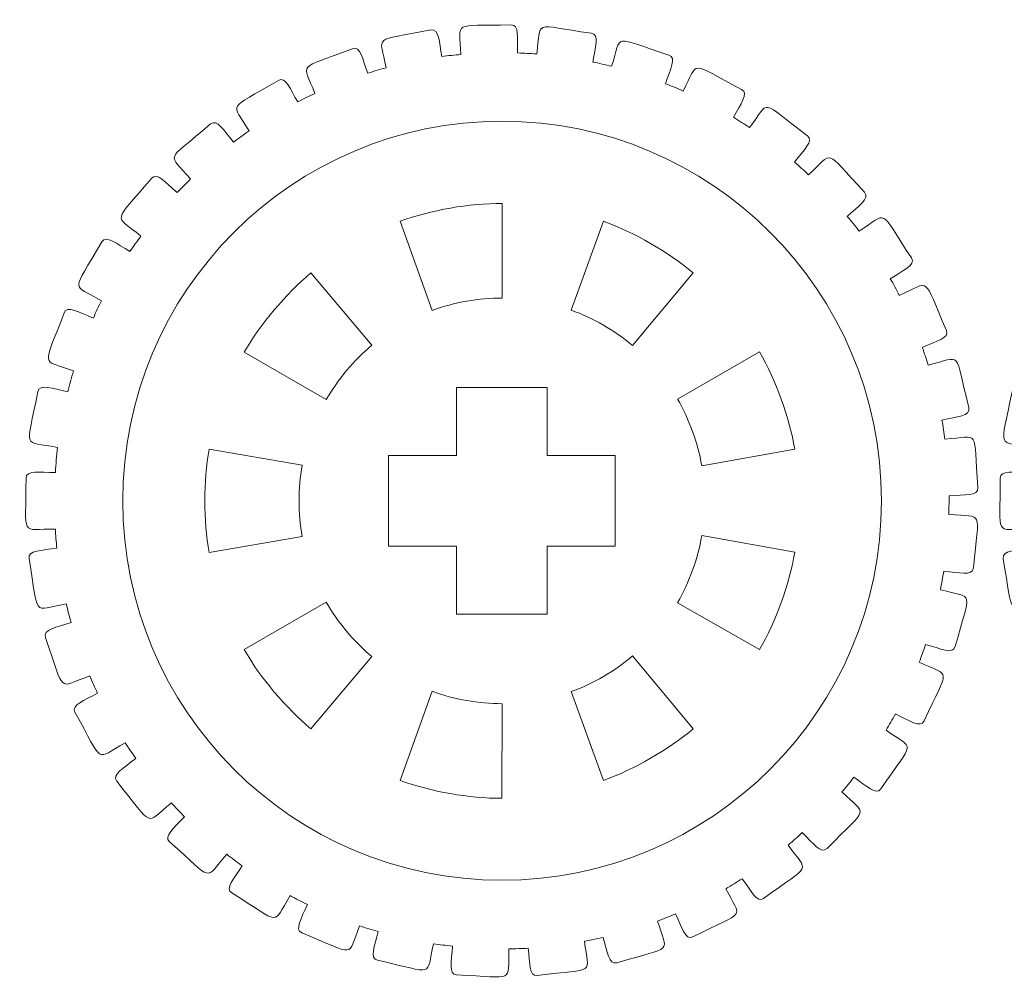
# Model space of a CAD drawing. Header units: millimetres. Extents: x -1094 to 1155, y -1556 to 1707.
# Tile 71 of 149: x -360 to -327, y 717 to 749. Entities that reach past the tile are written whole.
import ezdxf

# ---------------------------------------------------------------- set-up
doc = ezdxf.new("R2010")
doc.units = ezdxf.units.MM
doc.header["$MEASUREMENT"] = 0
doc.layers.add('Layer 1', color=7, linetype='Continuous')

msp = doc.modelspace()

# ---------------------------------------------------------------- linework, layer by layer
at = {"layer": 'Layer 1', "color": 250, "lineweight": 9}
for points, knots in [([(-359.4508, 733.8838), (-359.4508, 734.1638), (-358.9908, 734.0738), (-358.4808, 734.0738), (-358.4808, 734.0738), (-358.4608, 734.3538), (-358.4408, 734.6338), (-358.4108, 734.9038), (-358.4108, 734.9038), (-359.5908, 735.1338), (-359.4408, 734.7738), (-359.0608, 736.7438), (-359.0608, 736.7438), (-359.0108, 737.0238), (-358.5708, 736.8438), (-358.0708, 736.7438), (-358.0708, 736.7438), (-358.0108, 736.9738), (-357.9508, 737.2038), (-357.8808, 737.4338), (-357.8808, 737.4338), (-358.9808, 737.8438), (-358.8908, 737.4738), (-358.1908, 739.3538), (-358.1908, 739.3538), (-358.0908, 739.6138), (-357.7008, 739.3638), (-357.2208, 739.1838), (-357.2208, 739.1838), (-357.1408, 739.3838), (-357.0508, 739.5738), (-356.9508, 739.7538), (-356.9508, 739.7538), (-357.9708, 740.3438), (-357.9408, 739.9638), (-356.9408, 741.7038), (-356.9408, 741.7038), (-356.7908, 741.9438), (-356.4508, 741.6338), (-356.0108, 741.3838), (-356.0108, 741.3838), (-355.9008, 741.5538), (-355.7708, 741.7238), (-355.6508, 741.8938), (-355.6508, 741.8938), (-356.5508, 742.6438), (-356.5908, 742.2638), (-355.3008, 743.8038), (-355.3008, 743.8038), (-355.1208, 744.0238), (-354.8408, 743.6638), (-354.4508, 743.3338), (-354.4508, 743.3338), (-354.3008, 743.4838), (-354.1608, 743.6338), (-354.0108, 743.7838), (-354.0108, 743.7838), (-354.7608, 744.6738), (-354.8708, 744.3038), (-353.3408, 745.6038), (-353.3408, 745.6038), (-353.1308, 745.7838), (-352.9008, 745.3838), (-352.5808, 745.0038), (-352.5808, 745.0038), (-352.4108, 745.1338), (-352.2408, 745.2538), (-352.0708, 745.3738), (-352.0708, 745.3738), (-352.6608, 746.3638), (-352.8208, 746.0238), (-351.1008, 747.0438), (-351.1008, 747.0438), (-350.8608, 747.1938), (-350.7108, 746.7638), (-350.4608, 746.3338), (-350.4608, 746.3338), (-350.2708, 746.4338), (-350.0808, 746.5238), (-349.8908, 746.6138), (-349.8908, 746.6138), (-350.3008, 747.6838), (-350.5208, 747.3738), (-348.6508, 748.0938), (-348.6508, 748.0938), (-348.3908, 748.1938), (-348.3108, 747.7438), (-348.1408, 747.2838), (-348.1408, 747.2838), (-347.9308, 747.3538), (-347.7308, 747.4138), (-347.5308, 747.4638), (-347.5308, 747.4638), (-347.7508, 748.5838), (-348.0208, 748.3238), (-346.0508, 748.7138), (-346.0508, 748.7138), (-345.7808, 748.7638), (-345.7808, 748.3138), (-345.6908, 747.8338), (-345.6908, 747.8338), (-345.4808, 747.8638), (-345.2708, 747.8838), (-345.0608, 747.9038), (-345.0608, 747.9038), (-345.0908, 749.0438), (-345.4008, 748.8338), (-343.4008, 748.8838), (-343.4008, 748.8838), (-343.1208, 748.8938), (-343.2008, 748.4538), (-343.1808, 747.9538), (-343.1808, 747.9538), (-342.9708, 747.9438), (-342.7608, 747.9338), (-342.5508, 747.9238), (-342.5508, 747.9238), (-342.3908, 749.0538), (-342.7308, 748.8938), (-340.7408, 748.6038), (-340.7408, 748.6038), (-340.4708, 748.5638), (-340.6208, 748.1438), (-340.6908, 747.6538), (-340.6908, 747.6538), (-340.4808, 747.6138), (-340.2808, 747.5638), (-340.0708, 747.5138), (-340.0708, 747.5138), (-339.7208, 748.6038), (-340.0908, 748.5038), (-338.1808, 747.8838), (-338.1808, 747.8838), (-337.9108, 747.8038), (-338.1308, 747.4138), (-338.2908, 746.9338), (-338.2908, 746.9338), (-338.0908, 746.8638), (-337.8908, 746.7738), (-337.7008, 746.6938), (-337.7008, 746.6938), (-337.1708, 747.7138), (-337.5508, 747.6738), (-335.7708, 746.7438), (-335.7708, 746.7438), (-335.5208, 746.6138), (-335.8108, 746.2638), (-336.0408, 745.8238), (-336.0408, 745.8238), (-335.8608, 745.7138), (-335.6808, 745.6038), (-335.5108, 745.4838), (-335.5108, 745.4838), (-334.8108, 746.4038), (-335.1908, 746.4238), (-333.5908, 745.2138), (-333.5908, 745.2138), (-333.3708, 745.0438), (-333.7108, 744.7438), (-334.0208, 744.3438), (-334.0208, 744.3438), (-333.8608, 744.2038), (-333.7008, 744.0638), (-333.5508, 743.9238), (-333.5508, 743.9238), (-332.7008, 744.7138), (-333.0708, 744.8038), (-331.7008, 743.3438), (-331.7008, 743.3438), (-331.5108, 743.1338), (-331.9008, 742.8938), (-332.2708, 742.5438), (-332.2708, 742.5438), (-332.1308, 742.3838), (-332.0008, 742.2238), (-331.8808, 742.0538), (-331.8808, 742.0538), (-330.9008, 742.6938), (-331.2508, 742.8438), (-330.1508, 741.1738), (-330.1508, 741.1738), (-329.9908, 740.9338), (-330.4208, 740.7638), (-330.8508, 740.4838), (-330.8508, 740.4838), (-330.7408, 740.3038), (-330.6408, 740.1238), (-330.5508, 739.9338), (-330.5508, 739.9338), (-329.4708, 740.4038), (-329.8008, 740.6138), (-328.9908, 738.7738), (-328.9908, 738.7738), (-328.8808, 738.5138), (-329.3308, 738.4238), (-329.7908, 738.2138), (-329.7908, 738.2138), (-329.7208, 738.0138), (-329.6508, 737.8238), (-329.5908, 737.6238), (-329.5908, 737.6238), (-328.4508, 737.9038), (-328.7308, 738.1638), (-328.2508, 736.2138), (-328.2508, 736.2138), (-328.1808, 735.9438), (-328.6408, 735.9238), (-329.1408, 735.8038), (-329.1408, 735.8038), (-329.1008, 735.5938), (-329.0708, 735.3838), (-329.0408, 735.1738), (-329.0408, 735.1738), (-327.8608, 735.2638), (-328.1008, 735.5738), (-327.9508, 733.5638), (-327.9508, 733.5638), (-327.9308, 733.2838), (-328.3908, 733.3438), (-328.9008, 733.3038), (-328.9008, 733.3038), (-328.9008, 733.3038), (-328.9108, 732.6838), (-328.9108, 732.6838), (-328.9108, 732.6838), (-327.7308, 732.5738), (-327.9108, 732.9038), (-328.1008, 730.9138), (-328.1008, 730.9138), (-328.1308, 730.6338), (-328.5708, 730.7638), (-329.0808, 730.8138), (-329.0808, 730.8138), (-329.1108, 730.6038), (-329.1508, 730.3938), (-329.1908, 730.1938), (-329.1908, 730.1938), (-328.0508, 729.8838), (-328.1808, 730.2538), (-328.7008, 728.3138), (-328.7008, 728.3138), (-328.7708, 728.0438), (-329.1908, 728.2538), (-329.6808, 728.3838), (-329.6808, 728.3838), (-329.7508, 728.1838), (-329.8208, 727.9838), (-329.8908, 727.7938), (-329.8908, 727.7938), (-328.8308, 727.2938), (-328.8908, 727.6738), (-329.7308, 725.8538), (-329.7308, 725.8538), (-329.8508, 725.6038), (-330.2208, 725.8738), (-330.6808, 726.0838), (-330.6808, 726.0838), (-330.7808, 725.9038), (-330.8808, 725.7238), (-330.9908, 725.5438), (-330.9908, 725.5438), (-330.0308, 724.8738), (-330.0208, 725.2638), (-331.1608, 723.6038), (-331.1608, 723.6038), (-331.3108, 723.3738), (-331.6308, 723.7038), (-332.0508, 723.9938), (-332.0508, 723.9938), (-332.1808, 723.8338), (-332.3108, 723.6638), (-332.4508, 723.5038), (-332.4508, 723.5038), (-331.6108, 722.6938), (-331.5408, 723.0638), (-332.9408, 721.6338), (-332.9408, 721.6338), (-333.1408, 721.4338), (-333.4008, 721.8038), (-333.7608, 722.1638), (-333.7608, 722.1638), (-333.9108, 722.0138), (-334.0708, 721.8838), (-334.2308, 721.7438), (-334.2308, 721.7438), (-333.5508, 720.8038), (-333.4208, 721.1638), (-335.0408, 719.9838), (-335.0408, 719.9838), (-335.2608, 719.8138), (-335.4508, 720.2338), (-335.7508, 720.6338), (-335.7508, 720.6338), (-335.9208, 720.5238), (-336.1008, 720.4138), (-336.2908, 720.3038), (-336.2908, 720.3038), (-335.7708, 719.2738), (-335.5808, 719.6038), (-337.3808, 718.7138), (-337.3808, 718.7138), (-337.6308, 718.5838), (-337.7408, 719.0238), (-337.9608, 719.4738), (-337.9608, 719.4738), (-338.1608, 719.3838), (-338.3608, 719.3038), (-338.5508, 719.2338), (-338.5508, 719.2338), (-338.2208, 718.1338), (-337.9808, 718.4238), (-339.9008, 717.8538), (-339.9008, 717.8538), (-340.1708, 717.7738), (-340.2108, 718.2238), (-340.3508, 718.6938), (-340.3508, 718.6938), (-340.5608, 718.6438), (-340.7608, 718.6038), (-340.9708, 718.5638), (-340.9708, 718.5638), (-340.8308, 717.4338), (-340.5408, 717.6738), (-342.5308, 717.4338), (-342.5308, 717.4338), (-342.8108, 717.3938), (-342.7708, 717.8438), (-342.8308, 718.3338), (-342.8308, 718.3338), (-343.0408, 718.3238), (-343.2508, 718.3138), (-343.4708, 718.3138), (-343.4708, 718.3138), (-343.5208, 717.1738), (-343.2008, 717.3638), (-345.2008, 717.4538), (-345.2008, 717.4538), (-345.4808, 717.4738), (-345.3608, 717.9038), (-345.3408, 718.4038), (-345.3408, 718.4038), (-345.5508, 718.4238), (-345.7608, 718.4538), (-345.9708, 718.4838), (-345.9708, 718.4838), (-346.2208, 717.3638), (-345.8608, 717.5038), (-347.8208, 717.9338), (-347.8208, 717.9338), (-348.0908, 717.9938), (-347.9108, 718.4038), (-347.8008, 718.8838), (-347.8008, 718.8838), (-348.0108, 718.9438), (-348.2108, 719.0038), (-348.4108, 719.0738), (-348.4108, 719.0738), (-348.8408, 718.0138), (-348.4708, 718.0838), (-350.3208, 718.8438), (-350.3208, 718.8438), (-350.5808, 718.9438), (-350.3308, 719.3238), (-350.1408, 719.7838), (-350.1408, 719.7838), (-350.3408, 719.8738), (-350.5208, 719.9738), (-350.7108, 720.0738), (-350.7108, 720.0738), (-351.3208, 719.0938), (-350.9408, 719.1038), (-352.6408, 720.1638), (-352.6408, 720.1638), (-352.8808, 720.3038), (-352.5608, 720.6338), (-352.3008, 721.0638), (-352.3008, 721.0638), (-352.4708, 721.1838), (-352.6408, 721.3138), (-352.8108, 721.4438), (-352.8108, 721.4438), (-353.5708, 720.5738), (-353.2008, 720.5238), (-354.7008, 721.8538), (-354.7008, 721.8538), (-354.9108, 722.0338), (-354.5408, 722.3138), (-354.2108, 722.6838), (-354.2108, 722.6838), (-354.3608, 722.8338), (-354.5008, 722.9938), (-354.6408, 723.1438), (-354.6408, 723.1438), (-355.5508, 722.4138), (-355.1908, 722.3038), (-356.4508, 723.8638), (-356.4508, 723.8638), (-356.6208, 724.0838), (-356.2108, 724.2938), (-355.8208, 724.6138), (-355.8208, 724.6138), (-355.9408, 724.7838), (-356.0508, 724.9538), (-356.1708, 725.1338), (-356.1708, 725.1338), (-357.1908, 724.5638), (-356.8508, 724.3838), (-357.8308, 726.1438), (-357.8308, 726.1438), (-357.9608, 726.3838), (-357.5208, 726.5238), (-357.0808, 726.7738), (-357.0808, 726.7738), (-357.1708, 726.9638), (-357.2608, 727.1538), (-357.3408, 727.3438), (-357.3408, 727.3438), (-358.4408, 726.9538), (-358.1408, 726.7238), (-358.8108, 728.6138), (-358.8108, 728.6138), (-358.9008, 728.8838), (-358.4408, 728.9438), (-357.9608, 729.1138), (-357.9608, 729.1138), (-358.0208, 729.3138), (-358.0708, 729.5238), (-358.1208, 729.7238), (-358.1208, 729.7238), (-359.2808, 729.5238), (-359.0108, 729.2438), (-359.3508, 731.2238), (-359.3508, 731.2238), (-359.4008, 731.5038), (-358.9308, 731.4838), (-358.4308, 731.5738), (-358.4308, 731.5738), (-358.4508, 731.7838), (-358.4708, 731.9938), (-358.4808, 732.2038), (-358.4808, 732.2038), (-359.6608, 732.2038), (-359.4508, 731.8838), (-359.4508, 733.8838)], [0, 0, 0, 0, 0.0089286, 0.0089286, 0.0089286, 0.0089286, 0.0178571, 0.0178571, 0.0178571, 0.0178571, 0.0267857, 0.0267857, 0.0267857, 0.0267857, 0.0357143, 0.0357143, 0.0357143, 0.0357143, 0.0446429, 0.0446429, 0.0446429, 0.0446429, 0.0535714, 0.0535714, 0.0535714, 0.0535714, 0.0625, 0.0625, 0.0625, 0.0625, 0.0714286, 0.0714286, 0.0714286, 0.0714286, 0.0803571, 0.0803571, 0.0803571, 0.0803571, 0.0892857, 0.0892857, 0.0892857, 0.0892857, 0.0982143, 0.0982143, 0.0982143, 0.0982143, 0.1071429, 0.1071429, 0.1071429, 0.1071429, 0.1160714, 0.1160714, 0.1160714, 0.1160714, 0.125, 0.125, 0.125, 0.125, 0.1339286, 0.1339286, 0.1339286, 0.1339286, 0.1428571, 0.1428571, 0.1428571, 0.1428571, 0.1517857, 0.1517857, 0.1517857, 0.1517857, 0.1607143, 0.1607143, 0.1607143, 0.1607143, 0.1696429, 0.1696429, 0.1696429, 0.1696429, 0.1785714, 0.1785714, 0.1785714, 0.1785714, 0.1875, 0.1875, 0.1875, 0.1875, 0.1964286, 0.1964286, 0.1964286, 0.1964286, 0.2053571, 0.2053571, 0.2053571, 0.2053571, 0.2142857, 0.2142857, 0.2142857, 0.2142857, 0.2232143, 0.2232143, 0.2232143, 0.2232143, 0.2321429, 0.2321429, 0.2321429, 0.2321429, 0.2410714, 0.2410714, 0.2410714, 0.2410714, 0.25, 0.25, 0.25, 0.25, 0.2589286, 0.2589286, 0.2589286, 0.2589286, 0.2678571, 0.2678571, 0.2678571, 0.2678571, 0.2767857, 0.2767857, 0.2767857, 0.2767857, 0.2857143, 0.2857143, 0.2857143, 0.2857143, 0.2946429, 0.2946429, 0.2946429, 0.2946429, 0.3035714, 0.3035714, 0.3035714, 0.3035714, 0.3125, 0.3125, 0.3125, 0.3125, 0.3214286, 0.3214286, 0.3214286, 0.3214286, 0.3303571, 0.3303571, 0.3303571, 0.3303571, 0.3392857, 0.3392857, 0.3392857, 0.3392857, 0.3482143, 0.3482143, 0.3482143, 0.3482143, 0.3571429, 0.3571429, 0.3571429, 0.3571429, 0.3660714, 0.3660714, 0.3660714, 0.3660714, 0.375, 0.375, 0.375, 0.375, 0.3839286, 0.3839286, 0.3839286, 0.3839286, 0.3928571, 0.3928571, 0.3928571, 0.3928571, 0.4017857, 0.4017857, 0.4017857, 0.4017857, 0.4107143, 0.4107143, 0.4107143, 0.4107143, 0.4196429, 0.4196429, 0.4196429, 0.4196429, 0.4285714, 0.4285714, 0.4285714, 0.4285714, 0.4375, 0.4375, 0.4375, 0.4375, 0.4464286, 0.4464286, 0.4464286, 0.4464286, 0.4553571, 0.4553571, 0.4553571, 0.4553571, 0.4642857, 0.4642857, 0.4642857, 0.4642857, 0.4732143, 0.4732143, 0.4732143, 0.4732143, 0.4821429, 0.4821429, 0.4821429, 0.4821429, 0.4910714, 0.4910714, 0.4910714, 0.4910714, 0.5, 0.5, 0.5, 0.5, 0.5089286, 0.5089286, 0.5089286, 0.5089286, 0.5178571, 0.5178571, 0.5178571, 0.5178571, 0.5267857, 0.5267857, 0.5267857, 0.5267857, 0.5357143, 0.5357143, 0.5357143, 0.5357143, 0.5446429, 0.5446429, 0.5446429, 0.5446429, 0.5535714, 0.5535714, 0.5535714, 0.5535714, 0.5625, 0.5625, 0.5625, 0.5625, 0.5714286, 0.5714286, 0.5714286, 0.5714286, 0.5803571, 0.5803571, 0.5803571, 0.5803571, 0.5892857, 0.5892857, 0.5892857, 0.5892857, 0.5982143, 0.5982143, 0.5982143, 0.5982143, 0.6071429, 0.6071429, 0.6071429, 0.6071429, 0.6160714, 0.6160714, 0.6160714, 0.6160714, 0.625, 0.625, 0.625, 0.625, 0.6339286, 0.6339286, 0.6339286, 0.6339286, 0.6428571, 0.6428571, 0.6428571, 0.6428571, 0.6517857, 0.6517857, 0.6517857, 0.6517857, 0.6607143, 0.6607143, 0.6607143, 0.6607143, 0.6696429, 0.6696429, 0.6696429, 0.6696429, 0.6785714, 0.6785714, 0.6785714, 0.6785714, 0.6875, 0.6875, 0.6875, 0.6875, 0.6964286, 0.6964286, 0.6964286, 0.6964286, 0.7053571, 0.7053571, 0.7053571, 0.7053571, 0.7142857, 0.7142857, 0.7142857, 0.7142857, 0.7232143, 0.7232143, 0.7232143, 0.7232143, 0.7321429, 0.7321429, 0.7321429, 0.7321429, 0.7410714, 0.7410714, 0.7410714, 0.7410714, 0.75, 0.75, 0.75, 0.75, 0.7589286, 0.7589286, 0.7589286, 0.7589286, 0.7678571, 0.7678571, 0.7678571, 0.7678571, 0.7767857, 0.7767857, 0.7767857, 0.7767857, 0.7857143, 0.7857143, 0.7857143, 0.7857143, 0.7946429, 0.7946429, 0.7946429, 0.7946429, 0.8035714, 0.8035714, 0.8035714, 0.8035714, 0.8125, 0.8125, 0.8125, 0.8125, 0.8214286, 0.8214286, 0.8214286, 0.8214286, 0.8303571, 0.8303571, 0.8303571, 0.8303571, 0.8392857, 0.8392857, 0.8392857, 0.8392857, 0.8482143, 0.8482143, 0.8482143, 0.8482143, 0.8571429, 0.8571429, 0.8571429, 0.8571429, 0.8660714, 0.8660714, 0.8660714, 0.8660714, 0.875, 0.875, 0.875, 0.875, 0.8839286, 0.8839286, 0.8839286, 0.8839286, 0.8928571, 0.8928571, 0.8928571, 0.8928571, 0.9017857, 0.9017857, 0.9017857, 0.9017857, 0.9107143, 0.9107143, 0.9107143, 0.9107143, 0.9196429, 0.9196429, 0.9196429, 0.9196429, 0.9285714, 0.9285714, 0.9285714, 0.9285714, 0.9375, 0.9375, 0.9375, 0.9375, 0.9464286, 0.9464286, 0.9464286, 0.9464286, 0.9553571, 0.9553571, 0.9553571, 0.9553571, 0.9642857, 0.9642857, 0.9642857, 0.9642857, 0.9732143, 0.9732143, 0.9732143, 0.9732143, 0.9821429, 0.9821429, 0.9821429, 0.9821429, 1, 1, 1, 1]), ([(-327.2108, 733.8838), (-327.2108, 734.1638), (-326.7508, 734.0738), (-326.2408, 734.0738), (-326.2408, 734.0738), (-326.2208, 734.3538), (-326.2008, 734.6338), (-326.1608, 734.9038), (-326.1608, 734.9038), (-327.3508, 735.1338), (-327.2008, 734.7738), (-326.8208, 736.7438), (-326.8208, 736.7438), (-326.7708, 737.0238), (-326.3308, 736.8438), (-325.8308, 736.7438), (-325.8308, 736.7438), (-325.7708, 736.9738), (-325.7008, 737.2038), (-325.6408, 737.4338), (-325.6408, 737.4338), (-326.7408, 737.8438), (-326.6508, 737.4738), (-325.9508, 739.3538), (-325.9508, 739.3538), (-325.8508, 739.6138), (-325.4608, 739.3638), (-324.9808, 739.1838), (-324.9808, 739.1838), (-324.9008, 739.3838), (-324.8108, 739.5738), (-324.7108, 739.7538), (-324.7108, 739.7538), (-325.7308, 740.3438), (-325.7008, 739.9638), (-324.6908, 741.7038), (-324.6908, 741.7038), (-324.5508, 741.9438), (-324.2108, 741.6338), (-323.7708, 741.3838), (-323.7708, 741.3838), (-323.6508, 741.5538), (-323.5308, 741.7238), (-323.4108, 741.8938), (-323.4108, 741.8938), (-324.3008, 742.6438), (-324.3508, 742.2638), (-323.0608, 743.8038), (-323.0608, 743.8038), (-322.8808, 744.0238), (-322.5908, 743.6638), (-322.2108, 743.3338), (-322.2108, 743.3338), (-322.0608, 743.4838), (-321.9108, 743.6338), (-321.7608, 743.7838), (-321.7608, 743.7838), (-322.5208, 744.6738), (-322.6208, 744.3038), (-321.1008, 745.6038), (-321.1008, 745.6038), (-320.8808, 745.7838), (-320.6608, 745.3838), (-320.3408, 745.0038), (-320.3408, 745.0038), (-320.1708, 745.1338), (-320.0008, 745.2538), (-319.8208, 745.3738), (-319.8208, 745.3738), (-320.4108, 746.3638), (-320.5808, 746.0238), (-318.8608, 747.0438), (-318.8608, 747.0438), (-318.6208, 747.1938), (-318.4708, 746.7638), (-318.2108, 746.3338), (-318.2108, 746.3338), (-318.0308, 746.4338), (-317.8408, 746.5238), (-317.6408, 746.6138), (-317.6408, 746.6138), (-318.0608, 747.6838), (-318.2808, 747.3738), (-316.4008, 748.0938), (-316.4008, 748.0938), (-316.1408, 748.1938), (-316.0708, 747.7438), (-315.8908, 747.2838), (-315.8908, 747.2838), (-315.6908, 747.3538), (-315.4908, 747.4138), (-315.2808, 747.4638), (-315.2808, 747.4638), (-315.5108, 748.5838), (-315.7808, 748.3238), (-313.8108, 748.7138), (-313.8108, 748.7138), (-313.5408, 748.7638), (-313.5408, 748.3138), (-313.4408, 747.8338), (-313.4408, 747.8338), (-313.2408, 747.8638), (-313.0308, 747.8838), (-312.8108, 747.9038), (-312.8108, 747.9038), (-312.8508, 749.0438), (-313.1508, 748.8338), (-311.1508, 748.8838), (-311.1508, 748.8838), (-310.8708, 748.8938), (-310.9508, 748.4538), (-310.9408, 747.9538), (-310.9408, 747.9538), (-310.7308, 747.9438), (-310.5208, 747.9338), (-310.3108, 747.9238), (-310.3108, 747.9238), (-310.1408, 749.0538), (-310.4808, 748.8938), (-308.5008, 748.6038), (-308.5008, 748.6038), (-308.2308, 748.5638), (-308.3808, 748.1438), (-308.4508, 747.6538), (-308.4508, 747.6538), (-308.2408, 747.6138), (-308.0308, 747.5638), (-307.8308, 747.5138), (-307.8308, 747.5138), (-307.4808, 748.6038), (-307.8408, 748.5038), (-305.9408, 747.8838), (-305.9408, 747.8838), (-305.6708, 747.8038), (-305.8908, 747.4138), (-306.0408, 746.9338), (-306.0408, 746.9338), (-305.8508, 746.8638), (-305.6508, 746.7738), (-305.4608, 746.6938), (-305.4608, 746.6938), (-304.9308, 747.7138), (-305.3008, 747.6738), (-303.5308, 746.7438), (-303.5308, 746.7438), (-303.2808, 746.6138), (-303.5708, 746.2638), (-303.8008, 745.8238), (-303.8008, 745.8238), (-303.6208, 745.7138), (-303.4408, 745.6038), (-303.2608, 745.4838), (-303.2608, 745.4838), (-302.5708, 746.4038), (-302.9408, 746.4238), (-301.3508, 745.2138), (-301.3508, 745.2138), (-301.1208, 745.0438), (-301.4708, 744.7438), (-301.7708, 744.3438), (-301.7708, 744.3438), (-301.6108, 744.2038), (-301.4608, 744.0638), (-301.3008, 743.9238), (-301.3008, 743.9238), (-300.4508, 744.7138), (-300.8308, 744.8038), (-299.4608, 743.3438), (-299.4608, 743.3438), (-299.2608, 743.1338), (-299.6608, 742.8938), (-300.0308, 742.5438), (-300.0308, 742.5438), (-299.8908, 742.3838), (-299.7608, 742.2238), (-299.6408, 742.0538), (-299.6408, 742.0538), (-298.6608, 742.6938), (-299.0108, 742.8438), (-297.9108, 741.1738), (-297.9108, 741.1738), (-297.7508, 740.9338), (-298.1808, 740.7638), (-298.6108, 740.4838), (-298.6108, 740.4838), (-298.5008, 740.3038), (-298.4008, 740.1238), (-298.3008, 739.9338), (-298.3008, 739.9338), (-297.2308, 740.4038), (-297.5508, 740.6138), (-296.7508, 738.7738), (-296.7508, 738.7738), (-296.6308, 738.5138), (-297.0908, 738.4238), (-297.5508, 738.2138), (-297.5508, 738.2138), (-297.4808, 738.0138), (-297.4108, 737.8238), (-297.3508, 737.6238), (-297.3508, 737.6238), (-296.2108, 737.9038), (-296.4908, 738.1638), (-296.0108, 736.2138), (-296.0108, 736.2138), (-295.9408, 735.9438), (-296.4008, 735.9238), (-296.9008, 735.8038), (-296.9008, 735.8038), (-296.8608, 735.5938), (-296.8308, 735.3838), (-296.8008, 735.1738), (-296.8008, 735.1738), (-295.6208, 735.2638), (-295.8608, 735.5738), (-295.7108, 733.5638), (-295.7108, 733.5638), (-295.6908, 733.2838), (-296.1508, 733.3438), (-296.6608, 733.3038), (-296.6608, 733.3038), (-296.6608, 733.3038), (-296.6608, 732.6838), (-296.6608, 732.6838), (-296.6608, 732.6838), (-295.4908, 732.5738), (-295.6708, 732.9038), (-295.8608, 730.9138), (-295.8608, 730.9138), (-295.8908, 730.6338), (-296.3308, 730.7638), (-296.8408, 730.8138), (-296.8408, 730.8138), (-296.8708, 730.6038), (-296.9108, 730.3938), (-296.9508, 730.1938), (-296.9508, 730.1938), (-295.8108, 729.8838), (-295.9408, 730.2538), (-296.4608, 728.3138), (-296.4608, 728.3138), (-296.5308, 728.0438), (-296.9508, 728.2538), (-297.4408, 728.3838), (-297.4408, 728.3838), (-297.5008, 728.1838), (-297.5808, 727.9838), (-297.6508, 727.7938), (-297.6508, 727.7938), (-296.5808, 727.2938), (-296.6508, 727.6738), (-297.4908, 725.8538), (-297.4908, 725.8538), (-297.6008, 725.6038), (-297.9808, 725.8738), (-298.4408, 726.0838), (-298.4408, 726.0838), (-298.5408, 725.9038), (-298.6408, 725.7238), (-298.7508, 725.5438), (-298.7508, 725.5438), (-297.7808, 724.8738), (-297.7808, 725.2638), (-298.9108, 723.6038), (-298.9108, 723.6038), (-299.0708, 723.3738), (-299.3908, 723.7038), (-299.8108, 723.9938), (-299.8108, 723.9938), (-299.9408, 723.8338), (-300.0708, 723.6638), (-300.2108, 723.5038), (-300.2108, 723.5038), (-299.3708, 722.6938), (-299.3008, 723.0638), (-300.7008, 721.6338), (-300.7008, 721.6338), (-300.8908, 721.4338), (-301.1508, 721.8038), (-301.5108, 722.1638), (-301.5108, 722.1638), (-301.6708, 722.0138), (-301.8308, 721.8838), (-301.9908, 721.7438), (-301.9908, 721.7438), (-301.3108, 720.8038), (-301.1708, 721.1638), (-302.7908, 719.9838), (-302.7908, 719.9838), (-303.0208, 719.8138), (-303.2108, 720.2338), (-303.5008, 720.6338), (-303.5008, 720.6338), (-303.6808, 720.5238), (-303.8608, 720.4138), (-304.0408, 720.3038), (-304.0408, 720.3038), (-303.5308, 719.2738), (-303.3408, 719.6038), (-305.1408, 718.7138), (-305.1408, 718.7138), (-305.3908, 718.5838), (-305.5008, 719.0238), (-305.7208, 719.4738), (-305.7208, 719.4738), (-305.9208, 719.3838), (-306.1108, 719.3038), (-306.3108, 719.2338), (-306.3108, 719.2338), (-305.9808, 718.1338), (-305.7408, 718.4238), (-307.6608, 717.8538), (-307.6608, 717.8538), (-307.9208, 717.7738), (-307.9608, 718.2238), (-308.1108, 718.6938), (-308.1108, 718.6938), (-308.3108, 718.6438), (-308.5208, 718.6038), (-308.7308, 718.5638), (-308.7308, 718.5638), (-308.5908, 717.4338), (-308.3008, 717.6738), (-310.2908, 717.4338), (-310.2908, 717.4338), (-310.5708, 717.3938), (-310.5308, 717.8438), (-310.5908, 718.3338), (-310.5908, 718.3338), (-310.8008, 718.3238), (-311.0108, 718.3138), (-311.2208, 718.3138), (-311.2208, 718.3138), (-311.2808, 717.1738), (-310.9508, 717.3638), (-312.9508, 717.4538), (-312.9508, 717.4538), (-313.2308, 717.4738), (-313.1208, 717.9038), (-313.1008, 718.4038), (-313.1008, 718.4038), (-313.3108, 718.4238), (-313.5208, 718.4538), (-313.7308, 718.4838), (-313.7308, 718.4838), (-313.9708, 717.3638), (-313.6208, 717.5038), (-315.5808, 717.9338), (-315.5808, 717.9338), (-315.8508, 717.9938), (-315.6708, 718.4038), (-315.5608, 718.8838), (-315.5608, 718.8838), (-315.7608, 718.9438), (-315.9708, 719.0038), (-316.1708, 719.0738), (-316.1708, 719.0738), (-316.6008, 718.0138), (-316.2308, 718.0838), (-318.0808, 718.8438), (-318.0808, 718.8438), (-318.3408, 718.9438), (-318.0908, 719.3238), (-317.9008, 719.7838), (-317.9008, 719.7838), (-318.0908, 719.8738), (-318.2808, 719.9738), (-318.4708, 720.0738), (-318.4708, 720.0738), (-319.0708, 719.0938), (-318.6908, 719.1038), (-320.4008, 720.1638), (-320.4008, 720.1638), (-320.6308, 720.3038), (-320.3208, 720.6338), (-320.0608, 721.0638), (-320.0608, 721.0638), (-320.2308, 721.1838), (-320.4008, 721.3138), (-320.5608, 721.4438), (-320.5608, 721.4438), (-321.3308, 720.5738), (-320.9608, 720.5238), (-322.4608, 721.8538), (-322.4608, 721.8538), (-322.6708, 722.0338), (-322.3008, 722.3138), (-321.9708, 722.6838), (-321.9708, 722.6838), (-322.1108, 722.8338), (-322.2608, 722.9938), (-322.4008, 723.1438), (-322.4008, 723.1438), (-323.3108, 722.4138), (-322.9508, 722.3038), (-324.2008, 723.8638), (-324.2008, 723.8638), (-324.3808, 724.0838), (-323.9708, 724.2938), (-323.5708, 724.6138), (-323.5708, 724.6138), (-323.6908, 724.7838), (-323.8108, 724.9538), (-323.9308, 725.1338), (-323.9308, 725.1338), (-324.9508, 724.5638), (-324.6108, 724.3838), (-325.5808, 726.1438), (-325.5808, 726.1438), (-325.7208, 726.3838), (-325.2808, 726.5238), (-324.8408, 726.7738), (-324.8408, 726.7738), (-324.9308, 726.9638), (-325.0108, 727.1538), (-325.1008, 727.3438), (-325.1008, 727.3438), (-326.2008, 726.9538), (-325.9008, 726.7238), (-326.5608, 728.6138), (-326.5608, 728.6138), (-326.6608, 728.8838), (-326.2008, 728.9438), (-325.7208, 729.1138), (-325.7208, 729.1138), (-325.7708, 729.3138), (-325.8308, 729.5238), (-325.8708, 729.7238), (-325.8708, 729.7238), (-327.0308, 729.5238), (-326.7708, 729.2438), (-327.1108, 731.2238), (-327.1108, 731.2238), (-327.1608, 731.5038), (-326.6908, 731.4838), (-326.1908, 731.5738), (-326.1908, 731.5738), (-326.2108, 731.7838), (-326.2308, 731.9938), (-326.2408, 732.2038), (-326.2408, 732.2038), (-327.4208, 732.2038), (-327.2108, 731.8838), (-327.2108, 733.8838)], [0, 0, 0, 0, 0.0089286, 0.0089286, 0.0089286, 0.0089286, 0.0178571, 0.0178571, 0.0178571, 0.0178571, 0.0267857, 0.0267857, 0.0267857, 0.0267857, 0.0357143, 0.0357143, 0.0357143, 0.0357143, 0.0446429, 0.0446429, 0.0446429, 0.0446429, 0.0535714, 0.0535714, 0.0535714, 0.0535714, 0.0625, 0.0625, 0.0625, 0.0625, 0.0714286, 0.0714286, 0.0714286, 0.0714286, 0.0803571, 0.0803571, 0.0803571, 0.0803571, 0.0892857, 0.0892857, 0.0892857, 0.0892857, 0.0982143, 0.0982143, 0.0982143, 0.0982143, 0.1071429, 0.1071429, 0.1071429, 0.1071429, 0.1160714, 0.1160714, 0.1160714, 0.1160714, 0.125, 0.125, 0.125, 0.125, 0.1339286, 0.1339286, 0.1339286, 0.1339286, 0.1428571, 0.1428571, 0.1428571, 0.1428571, 0.1517857, 0.1517857, 0.1517857, 0.1517857, 0.1607143, 0.1607143, 0.1607143, 0.1607143, 0.1696429, 0.1696429, 0.1696429, 0.1696429, 0.1785714, 0.1785714, 0.1785714, 0.1785714, 0.1875, 0.1875, 0.1875, 0.1875, 0.1964286, 0.1964286, 0.1964286, 0.1964286, 0.2053571, 0.2053571, 0.2053571, 0.2053571, 0.2142857, 0.2142857, 0.2142857, 0.2142857, 0.2232143, 0.2232143, 0.2232143, 0.2232143, 0.2321429, 0.2321429, 0.2321429, 0.2321429, 0.2410714, 0.2410714, 0.2410714, 0.2410714, 0.25, 0.25, 0.25, 0.25, 0.2589286, 0.2589286, 0.2589286, 0.2589286, 0.2678571, 0.2678571, 0.2678571, 0.2678571, 0.2767857, 0.2767857, 0.2767857, 0.2767857, 0.2857143, 0.2857143, 0.2857143, 0.2857143, 0.2946429, 0.2946429, 0.2946429, 0.2946429, 0.3035714, 0.3035714, 0.3035714, 0.3035714, 0.3125, 0.3125, 0.3125, 0.3125, 0.3214286, 0.3214286, 0.3214286, 0.3214286, 0.3303571, 0.3303571, 0.3303571, 0.3303571, 0.3392857, 0.3392857, 0.3392857, 0.3392857, 0.3482143, 0.3482143, 0.3482143, 0.3482143, 0.3571429, 0.3571429, 0.3571429, 0.3571429, 0.3660714, 0.3660714, 0.3660714, 0.3660714, 0.375, 0.375, 0.375, 0.375, 0.3839286, 0.3839286, 0.3839286, 0.3839286, 0.3928571, 0.3928571, 0.3928571, 0.3928571, 0.4017857, 0.4017857, 0.4017857, 0.4017857, 0.4107143, 0.4107143, 0.4107143, 0.4107143, 0.4196429, 0.4196429, 0.4196429, 0.4196429, 0.4285714, 0.4285714, 0.4285714, 0.4285714, 0.4375, 0.4375, 0.4375, 0.4375, 0.4464286, 0.4464286, 0.4464286, 0.4464286, 0.4553571, 0.4553571, 0.4553571, 0.4553571, 0.4642857, 0.4642857, 0.4642857, 0.4642857, 0.4732143, 0.4732143, 0.4732143, 0.4732143, 0.4821429, 0.4821429, 0.4821429, 0.4821429, 0.4910714, 0.4910714, 0.4910714, 0.4910714, 0.5, 0.5, 0.5, 0.5, 0.5089286, 0.5089286, 0.5089286, 0.5089286, 0.5178571, 0.5178571, 0.5178571, 0.5178571, 0.5267857, 0.5267857, 0.5267857, 0.5267857, 0.5357143, 0.5357143, 0.5357143, 0.5357143, 0.5446429, 0.5446429, 0.5446429, 0.5446429, 0.5535714, 0.5535714, 0.5535714, 0.5535714, 0.5625, 0.5625, 0.5625, 0.5625, 0.5714286, 0.5714286, 0.5714286, 0.5714286, 0.5803571, 0.5803571, 0.5803571, 0.5803571, 0.5892857, 0.5892857, 0.5892857, 0.5892857, 0.5982143, 0.5982143, 0.5982143, 0.5982143, 0.6071429, 0.6071429, 0.6071429, 0.6071429, 0.6160714, 0.6160714, 0.6160714, 0.6160714, 0.625, 0.625, 0.625, 0.625, 0.6339286, 0.6339286, 0.6339286, 0.6339286, 0.6428571, 0.6428571, 0.6428571, 0.6428571, 0.6517857, 0.6517857, 0.6517857, 0.6517857, 0.6607143, 0.6607143, 0.6607143, 0.6607143, 0.6696429, 0.6696429, 0.6696429, 0.6696429, 0.6785714, 0.6785714, 0.6785714, 0.6785714, 0.6875, 0.6875, 0.6875, 0.6875, 0.6964286, 0.6964286, 0.6964286, 0.6964286, 0.7053571, 0.7053571, 0.7053571, 0.7053571, 0.7142857, 0.7142857, 0.7142857, 0.7142857, 0.7232143, 0.7232143, 0.7232143, 0.7232143, 0.7321429, 0.7321429, 0.7321429, 0.7321429, 0.7410714, 0.7410714, 0.7410714, 0.7410714, 0.75, 0.75, 0.75, 0.75, 0.7589286, 0.7589286, 0.7589286, 0.7589286, 0.7678571, 0.7678571, 0.7678571, 0.7678571, 0.7767857, 0.7767857, 0.7767857, 0.7767857, 0.7857143, 0.7857143, 0.7857143, 0.7857143, 0.7946429, 0.7946429, 0.7946429, 0.7946429, 0.8035714, 0.8035714, 0.8035714, 0.8035714, 0.8125, 0.8125, 0.8125, 0.8125, 0.8214286, 0.8214286, 0.8214286, 0.8214286, 0.8303571, 0.8303571, 0.8303571, 0.8303571, 0.8392857, 0.8392857, 0.8392857, 0.8392857, 0.8482143, 0.8482143, 0.8482143, 0.8482143, 0.8571429, 0.8571429, 0.8571429, 0.8571429, 0.8660714, 0.8660714, 0.8660714, 0.8660714, 0.875, 0.875, 0.875, 0.875, 0.8839286, 0.8839286, 0.8839286, 0.8839286, 0.8928571, 0.8928571, 0.8928571, 0.8928571, 0.9017857, 0.9017857, 0.9017857, 0.9017857, 0.9107143, 0.9107143, 0.9107143, 0.9107143, 0.9196429, 0.9196429, 0.9196429, 0.9196429, 0.9285714, 0.9285714, 0.9285714, 0.9285714, 0.9375, 0.9375, 0.9375, 0.9375, 0.9464286, 0.9464286, 0.9464286, 0.9464286, 0.9553571, 0.9553571, 0.9553571, 0.9553571, 0.9642857, 0.9642857, 0.9642857, 0.9642857, 0.9732143, 0.9732143, 0.9732143, 0.9732143, 0.9821429, 0.9821429, 0.9821429, 0.9821429, 1, 1, 1, 1]), ([(-343.6908, 739.8438), (-344.4708, 739.8538), (-345.2708, 739.7038), (-346.0108, 739.4338), (-346.0108, 739.4338), (-346.0108, 739.4338), (-347.0708, 742.3838), (-347.0708, 742.3838), (-347.0708, 742.3838), (-346.0508, 742.7538), (-344.7808, 742.9838), (-343.6908, 742.9738), (-343.6908, 742.9738), (-343.6908, 742.9738), (-343.6908, 739.8438), (-343.6908, 739.8438)], [0, 0, 0, 0, 0.2, 0.2, 0.2, 0.2, 0.4, 0.4, 0.4, 0.4, 0.6, 0.6, 0.6, 0.6, 1, 1, 1, 1]), ([(-339.3808, 738.2738), (-339.9708, 738.7738), (-340.6808, 739.1838), (-341.4108, 739.4438), (-341.4108, 739.4438), (-341.4108, 739.4438), (-340.3408, 742.3838), (-340.3408, 742.3838), (-340.3408, 742.3838), (-339.3208, 742.0138), (-338.2008, 741.3738), (-337.3708, 740.6738), (-337.3708, 740.6738), (-337.3708, 740.6738), (-339.3808, 738.2738), (-339.3808, 738.2738)], [0, 0, 0, 0, 0.2, 0.2, 0.2, 0.2, 0.4, 0.4, 0.4, 0.4, 0.6, 0.6, 0.6, 0.6, 1, 1, 1, 1]), ([(-349.5208, 736.4838), (-349.5208, 736.4838), (-352.2308, 738.0538), (-352.2308, 738.0538), (-352.2308, 738.0538), (-351.6908, 738.9938), (-350.8508, 739.9838), (-350.0208, 740.6738), (-350.0208, 740.6738), (-350.0208, 740.6738), (-348.0108, 738.2838), (-348.0108, 738.2838), (-348.0108, 738.2838), (-348.6008, 737.7838), (-349.1308, 737.1538), (-349.5208, 736.4838)], [0, 0, 0, 0, 0.2, 0.2, 0.2, 0.2, 0.4, 0.4, 0.4, 0.4, 0.6, 0.6, 0.6, 0.6, 1, 1, 1, 1]), ([(-337.0908, 734.2938), (-337.2208, 735.0538), (-337.5008, 735.8238), (-337.8908, 736.5038), (-337.8908, 736.5038), (-337.8908, 736.5038), (-335.1808, 738.0638), (-335.1808, 738.0638), (-335.1808, 738.0638), (-334.6308, 737.1238), (-334.1908, 735.9038), (-334.0108, 734.8438), (-334.0108, 734.8438), (-334.0108, 734.8438), (-337.0908, 734.2938), (-337.0908, 734.2938)], [0, 0, 0, 0, 0.2, 0.2, 0.2, 0.2, 0.4, 0.4, 0.4, 0.4, 0.6, 0.6, 0.6, 0.6, 1, 1, 1, 1]), ([(-339.9508, 734.6338), (-339.9508, 734.6338), (-339.9508, 731.6338), (-339.9508, 731.6338), (-339.9508, 731.6338), (-339.9508, 731.6338), (-342.2008, 731.6338), (-342.2008, 731.6338), (-342.2008, 731.6338), (-342.2008, 731.6338), (-342.2008, 729.3838), (-342.2008, 729.3838), (-342.2008, 729.3838), (-342.2008, 729.3838), (-345.2008, 729.3838), (-345.2008, 729.3838), (-345.2008, 729.3838), (-345.2008, 729.3838), (-345.2008, 731.6338), (-345.2008, 731.6338), (-345.2008, 731.6338), (-345.2008, 731.6338), (-347.4508, 731.6338), (-347.4508, 731.6338), (-347.4508, 731.6338), (-347.4508, 731.6338), (-347.4508, 734.6338), (-347.4508, 734.6338), (-347.4508, 734.6338), (-347.4508, 734.6338), (-345.2008, 734.6338), (-345.2008, 734.6338), (-345.2008, 734.6338), (-345.2008, 734.6338), (-345.2008, 736.8838), (-345.2008, 736.8838), (-345.2008, 736.8838), (-345.2008, 736.8838), (-342.2008, 736.8838), (-342.2008, 736.8838), (-342.2008, 736.8838), (-342.2008, 736.8838), (-342.2008, 734.6338), (-342.2008, 734.6338), (-342.2008, 734.6338), (-342.2008, 734.6338), (-339.9508, 734.6338), (-339.9508, 734.6338)], [0, 0, 0, 0, 0.0769231, 0.0769231, 0.0769231, 0.0769231, 0.1538462, 0.1538462, 0.1538462, 0.1538462, 0.2307692, 0.2307692, 0.2307692, 0.2307692, 0.3076923, 0.3076923, 0.3076923, 0.3076923, 0.3846154, 0.3846154, 0.3846154, 0.3846154, 0.4615385, 0.4615385, 0.4615385, 0.4615385, 0.5384615, 0.5384615, 0.5384615, 0.5384615, 0.6153846, 0.6153846, 0.6153846, 0.6153846, 0.6923077, 0.6923077, 0.6923077, 0.6923077, 0.7692308, 0.7692308, 0.7692308, 0.7692308, 0.8461538, 0.8461538, 0.8461538, 0.8461538, 1, 1, 1, 1]), ([(-350.3108, 734.3138), (-350.4508, 733.5438), (-350.4508, 732.7238), (-350.3108, 731.9538), (-350.3108, 731.9538), (-350.3108, 731.9538), (-353.3908, 731.4238), (-353.3908, 731.4238), (-353.3908, 731.4238), (-353.5808, 732.4838), (-353.5808, 733.7838), (-353.3908, 734.8438), (-353.3908, 734.8438), (-353.3908, 734.8438), (-350.3108, 734.3138), (-350.3108, 734.3138)], [0, 0, 0, 0, 0.2, 0.2, 0.2, 0.2, 0.4, 0.4, 0.4, 0.4, 0.6, 0.6, 0.6, 0.6, 1, 1, 1, 1]), ([(-337.8908, 729.7638), (-337.5008, 730.4438), (-337.2208, 731.2138), (-337.0908, 731.9838), (-337.0908, 731.9838), (-337.0908, 731.9838), (-334.0108, 731.4338), (-334.0108, 731.4338), (-334.0108, 731.4338), (-334.1908, 730.3638), (-334.6308, 729.1438), (-335.1808, 728.2138), (-335.1808, 728.2138), (-335.1808, 728.2138), (-337.8908, 729.7638), (-337.8908, 729.7638)], [0, 0, 0, 0, 0.2, 0.2, 0.2, 0.2, 0.4, 0.4, 0.4, 0.4, 0.6, 0.6, 0.6, 0.6, 1, 1, 1, 1]), ([(-349.5208, 729.7838), (-349.1308, 729.1138), (-348.6008, 728.4838), (-348.0108, 727.9838), (-348.0108, 727.9838), (-348.0108, 727.9838), (-350.0208, 725.5938), (-350.0208, 725.5938), (-350.0208, 725.5938), (-350.8508, 726.2838), (-351.6908, 727.2738), (-352.2308, 728.2138), (-352.2308, 728.2138), (-352.2308, 728.2138), (-349.5208, 729.7838), (-349.5208, 729.7838)], [0, 0, 0, 0, 0.2, 0.2, 0.2, 0.2, 0.4, 0.4, 0.4, 0.4, 0.6, 0.6, 0.6, 0.6, 1, 1, 1, 1]), ([(-341.4108, 726.8238), (-340.6808, 727.0838), (-339.9708, 727.4938), (-339.3808, 728.0038), (-339.3808, 728.0038), (-339.3808, 728.0038), (-337.3708, 725.5938), (-337.3708, 725.5938), (-337.3708, 725.5938), (-338.2008, 724.9038), (-339.3208, 724.2538), (-340.3408, 723.8838), (-340.3408, 723.8838), (-340.3408, 723.8838), (-341.4108, 726.8238), (-341.4108, 726.8238)], [0, 0, 0, 0, 0.2, 0.2, 0.2, 0.2, 0.4, 0.4, 0.4, 0.4, 0.6, 0.6, 0.6, 0.6, 1, 1, 1, 1]), ([(-346.0108, 726.8338), (-345.2708, 726.5638), (-344.4708, 726.4238), (-343.6908, 726.4238), (-343.6908, 726.4238), (-343.6908, 726.4238), (-343.7008, 723.2938), (-343.7008, 723.2938), (-343.7008, 723.2938), (-344.7808, 723.2938), (-346.0508, 723.5138), (-347.0708, 723.8838), (-347.0708, 723.8838), (-347.0708, 723.8838), (-346.0108, 726.8338), (-346.0108, 726.8338)], [0, 0, 0, 0, 0.2, 0.2, 0.2, 0.2, 0.4, 0.4, 0.4, 0.4, 0.6, 0.6, 0.6, 0.6, 1, 1, 1, 1])]:
    msp.add_open_spline(points, degree=3, knots=knots, dxfattribs=at)
at = {"layer": 'Layer 1', "color": 242, "lineweight": 9}
msp.add_open_spline([(-343.7008, 720.5838), (-336.7708, 720.5838), (-331.1408, 726.2038), (-331.1408, 733.1338), (-331.1408, 733.1338), (-331.1408, 740.0738), (-336.7708, 745.6938), (-343.7008, 745.6938), (-343.7008, 745.6938), (-350.6308, 745.6938), (-356.2508, 740.0738), (-356.2508, 733.1338), (-356.2508, 733.1338), (-356.2508, 726.2038), (-350.6308, 720.5838), (-343.7008, 720.5838)], degree=3, knots=[0, 0, 0, 0, 0.2, 0.2, 0.2, 0.2, 0.4, 0.4, 0.4, 0.4, 0.6, 0.6, 0.6, 0.6, 1, 1, 1, 1], dxfattribs=at)

doc.saveas('drawing.dxf')
